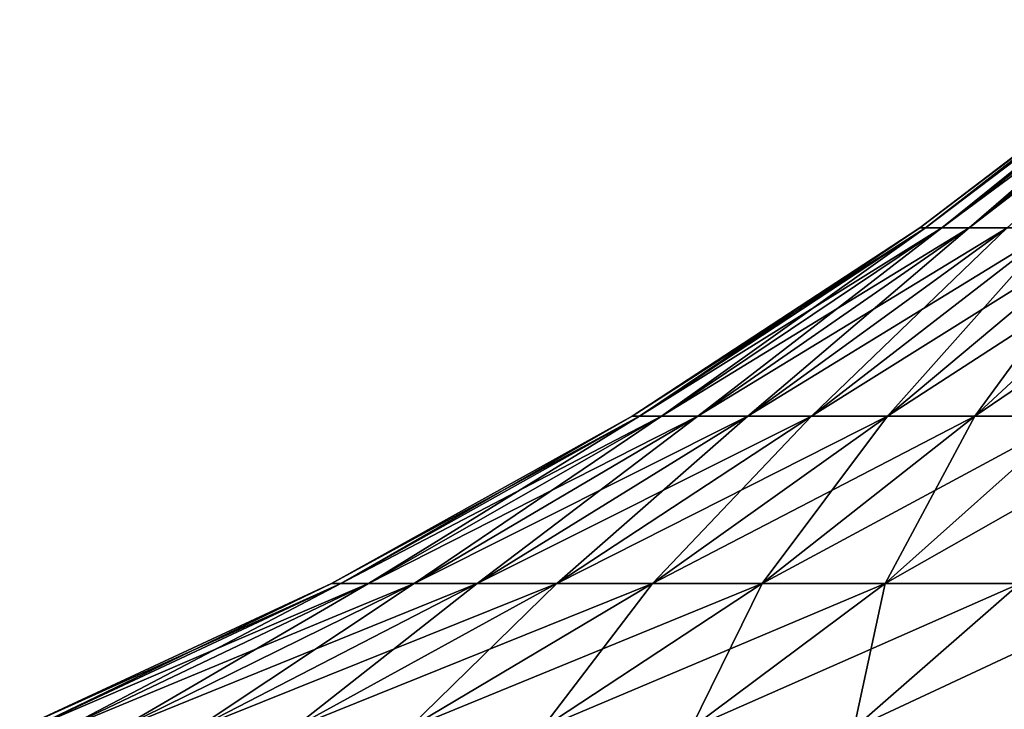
# Model space of a CAD drawing. Header units: millimetres. Extents: x -139 to 139, y -32 to 1264.
# Tile 237 of 256: x -74 to -33, y 1134 to 1163. Entities that reach past the tile are written whole.
import ezdxf

# ---------------------------------------------------------------- set-up
doc = ezdxf.new("R2010")
doc.units = ezdxf.units.MM
doc.header["$LTSCALE"] = 26.699852
doc.layers.add('126', color=7, linetype='CONTINUOUS')
doc.layers.add('133', color=7, linetype='CONTINUOUS')

msp = doc.modelspace()

# ---------------------------------------------------------------- linework, layer by layer
at = {"layer": '126', "color": 7, "linetype": 'CONTINUOUS'}
for points in [[(-25.4, 1163.185, 395.5), (-25.321, 1163.185, 393.507), (-36.789, 1154.509, 395.5), (-25.4, 1163.185, 395.5)], [(-36.789, 1154.509, 395.5), (-25.321, 1163.185, 393.507), (-36.557, 1154.509, 391.381), (-36.789, 1154.509, 395.5)], [(-25.321, 1163.185, 393.507), (-25.087, 1163.185, 391.527), (-36.557, 1154.509, 391.381), (-25.321, 1163.185, 393.507)], [(-36.557, 1154.509, 391.381), (-25.087, 1163.185, 391.527), (-35.866, 1154.509, 387.314), (-36.557, 1154.509, 391.381)], [(-24.698, 1163.185, 389.571), (-24.157, 1163.185, 387.651), (-35.866, 1154.509, 387.314), (-24.698, 1163.185, 389.571)], [(-35.866, 1154.509, 387.314), (-24.157, 1163.185, 387.651), (-34.724, 1154.509, 383.349), (-35.866, 1154.509, 387.314)], [(-25.087, 1163.185, 391.527), (-24.698, 1163.185, 389.571), (-35.866, 1154.509, 387.314), (-25.087, 1163.185, 391.527)], [(-24.157, 1163.185, 387.651), (-23.466, 1163.185, 385.78), (-34.724, 1154.509, 383.349), (-24.157, 1163.185, 387.651)], [(-34.724, 1154.509, 383.349), (-23.466, 1163.185, 385.78), (-33.145, 1154.509, 379.538), (-34.724, 1154.509, 383.349)], [(-36.789, 1154.509, 395.5), (-36.557, 1154.509, 391.381), (-48.783, 1146.664, 395.5), (-36.789, 1154.509, 395.5)], [(-48.783, 1146.664, 395.5), (-36.557, 1154.509, 391.381), (-48.477, 1146.664, 390.038), (-48.783, 1146.664, 395.5)], [(-36.557, 1154.509, 391.381), (-35.866, 1154.509, 387.314), (-48.477, 1146.664, 390.038), (-36.557, 1154.509, 391.381)], [(-35.866, 1154.509, 387.314), (-47.56, 1146.664, 384.645), (-48.477, 1146.664, 390.038), (-35.866, 1154.509, 387.314)], [(-35.866, 1154.509, 387.314), (-34.724, 1154.509, 383.349), (-47.56, 1146.664, 384.645), (-35.866, 1154.509, 387.314)], [(-34.724, 1154.509, 383.349), (-46.046, 1146.664, 379.388), (-47.56, 1146.664, 384.645), (-34.724, 1154.509, 383.349)], [(-34.724, 1154.509, 383.349), (-33.145, 1154.509, 379.538), (-46.046, 1146.664, 379.388), (-34.724, 1154.509, 383.349)], [(-33.145, 1154.509, 379.538), (-43.952, 1146.664, 374.334), (-46.046, 1146.664, 379.388), (-33.145, 1154.509, 379.538)], [(-33.145, 1154.509, 379.538), (-31.15, 1154.509, 375.927), (-43.952, 1146.664, 374.334), (-33.145, 1154.509, 379.538)], [(-31.15, 1154.509, 375.927), (-41.306, 1146.664, 369.546), (-43.952, 1146.664, 374.334), (-31.15, 1154.509, 375.927)], [(-31.15, 1154.509, 375.927), (-28.763, 1154.509, 372.563), (-41.306, 1146.664, 369.546), (-31.15, 1154.509, 375.927)], [(-28.763, 1154.509, 372.563), (-38.14, 1146.664, 365.084), (-41.306, 1146.664, 369.546), (-28.763, 1154.509, 372.563)], [(-28.763, 1154.509, 372.563), (-26.014, 1154.509, 369.486), (-38.14, 1146.664, 365.084), (-28.763, 1154.509, 372.563)], [(-26.014, 1154.509, 369.486), (-34.495, 1146.664, 361.005), (-38.14, 1146.664, 365.084), (-26.014, 1154.509, 369.486)], [(-26.014, 1154.509, 369.486), (-22.937, 1154.509, 366.737), (-34.495, 1146.664, 361.005), (-26.014, 1154.509, 369.486)], [(-22.937, 1154.509, 366.737), (-30.416, 1146.664, 357.36), (-34.495, 1146.664, 361.005), (-22.937, 1154.509, 366.737)], [(-60.925, 1139.701, 388.635), (-61.31, 1139.701, 395.5), (-48.477, 1146.664, 390.038), (-60.925, 1139.701, 388.635)], [(-61.31, 1139.701, 395.5), (-48.783, 1146.664, 395.5), (-48.477, 1146.664, 390.038), (-61.31, 1139.701, 395.5)], [(-59.773, 1139.701, 381.857), (-60.925, 1139.701, 388.635), (-47.56, 1146.664, 384.645), (-59.773, 1139.701, 381.857)], [(-47.56, 1146.664, 384.645), (-60.925, 1139.701, 388.635), (-48.477, 1146.664, 390.038), (-47.56, 1146.664, 384.645)], [(-57.87, 1139.701, 375.25), (-59.773, 1139.701, 381.857), (-46.046, 1146.664, 379.388), (-57.87, 1139.701, 375.25)], [(-46.046, 1146.664, 379.388), (-59.773, 1139.701, 381.857), (-47.56, 1146.664, 384.645), (-46.046, 1146.664, 379.388)], [(-55.239, 1139.701, 368.898), (-57.87, 1139.701, 375.25), (-43.952, 1146.664, 374.334), (-55.239, 1139.701, 368.898)], [(-43.952, 1146.664, 374.334), (-57.87, 1139.701, 375.25), (-46.046, 1146.664, 379.388), (-43.952, 1146.664, 374.334)], [(-51.913, 1139.701, 362.881), (-55.239, 1139.701, 368.898), (-41.306, 1146.664, 369.546), (-51.913, 1139.701, 362.881)], [(-41.306, 1146.664, 369.546), (-55.239, 1139.701, 368.898), (-43.952, 1146.664, 374.334), (-41.306, 1146.664, 369.546)], [(-47.934, 1139.701, 357.274), (-51.913, 1139.701, 362.881), (-38.14, 1146.664, 365.084), (-47.934, 1139.701, 357.274)], [(-38.14, 1146.664, 365.084), (-51.913, 1139.701, 362.881), (-41.306, 1146.664, 369.546), (-38.14, 1146.664, 365.084)], [(-43.353, 1139.701, 352.147), (-47.934, 1139.701, 357.274), (-34.495, 1146.664, 361.005), (-43.353, 1139.701, 352.147)], [(-34.495, 1146.664, 361.005), (-47.934, 1139.701, 357.274), (-38.14, 1146.664, 365.084), (-34.495, 1146.664, 361.005)], [(-38.226, 1139.701, 347.566), (-43.353, 1139.701, 352.147), (-30.416, 1146.664, 357.36), (-38.226, 1139.701, 347.566)], [(-30.416, 1146.664, 357.36), (-43.353, 1139.701, 352.147), (-34.495, 1146.664, 361.005), (-30.416, 1146.664, 357.36)], [(-32.619, 1139.701, 343.587), (-38.226, 1139.701, 347.566), (-25.954, 1146.664, 354.194), (-32.619, 1139.701, 343.587)], [(-25.954, 1146.664, 354.194), (-38.226, 1139.701, 347.566), (-30.416, 1146.664, 357.36), (-25.954, 1146.664, 354.194)], [(-73.838, 1133.656, 387.18), (-74.305, 1133.656, 395.5), (-60.925, 1139.701, 388.635), (-73.838, 1133.656, 387.18)], [(-74.305, 1133.656, 395.5), (-61.31, 1139.701, 395.5), (-60.925, 1139.701, 388.635), (-74.305, 1133.656, 395.5)], [(-72.442, 1133.656, 378.966), (-73.838, 1133.656, 387.18), (-59.773, 1139.701, 381.857), (-72.442, 1133.656, 378.966)], [(-59.773, 1139.701, 381.857), (-73.838, 1133.656, 387.18), (-60.925, 1139.701, 388.635), (-59.773, 1139.701, 381.857)], [(-70.135, 1133.656, 370.959), (-72.442, 1133.656, 378.966), (-57.87, 1139.701, 375.25), (-70.135, 1133.656, 370.959)], [(-57.87, 1139.701, 375.25), (-72.442, 1133.656, 378.966), (-59.773, 1139.701, 381.857), (-57.87, 1139.701, 375.25)], [(-66.947, 1133.656, 363.26), (-70.135, 1133.656, 370.959), (-55.239, 1139.701, 368.898), (-66.947, 1133.656, 363.26)], [(-55.239, 1139.701, 368.898), (-70.135, 1133.656, 370.959), (-57.87, 1139.701, 375.25), (-55.239, 1139.701, 368.898)], [(-62.916, 1133.656, 355.967), (-66.947, 1133.656, 363.26), (-51.913, 1139.701, 362.881), (-62.916, 1133.656, 355.967)], [(-51.913, 1139.701, 362.881), (-66.947, 1133.656, 363.26), (-55.239, 1139.701, 368.898), (-51.913, 1139.701, 362.881)], [(-58.094, 1133.656, 349.172), (-62.916, 1133.656, 355.967), (-47.934, 1139.701, 357.274), (-58.094, 1133.656, 349.172)], [(-47.934, 1139.701, 357.274), (-62.916, 1133.656, 355.967), (-51.913, 1139.701, 362.881), (-47.934, 1139.701, 357.274)], [(-52.542, 1133.656, 342.958), (-58.094, 1133.656, 349.172), (-43.353, 1139.701, 352.147), (-52.542, 1133.656, 342.958)], [(-43.353, 1139.701, 352.147), (-58.094, 1133.656, 349.172), (-47.934, 1139.701, 357.274), (-43.353, 1139.701, 352.147)], [(-46.328, 1133.656, 337.406), (-52.542, 1133.656, 342.958), (-38.226, 1139.701, 347.566), (-46.328, 1133.656, 337.406)], [(-38.226, 1139.701, 347.566), (-52.542, 1133.656, 342.958), (-43.353, 1139.701, 352.147), (-38.226, 1139.701, 347.566)], [(-39.533, 1133.656, 332.584), (-46.328, 1133.656, 337.406), (-32.619, 1139.701, 343.587), (-39.533, 1133.656, 332.584)], [(-32.619, 1139.701, 343.587), (-46.328, 1133.656, 337.406), (-38.226, 1139.701, 347.566), (-32.619, 1139.701, 343.587)], [(-32.24, 1133.656, 328.553), (-39.533, 1133.656, 332.584), (-26.602, 1139.701, 340.261), (-32.24, 1133.656, 328.553)], [(-26.602, 1139.701, 340.261), (-39.533, 1133.656, 332.584), (-32.619, 1139.701, 343.587), (-26.602, 1139.701, 340.261)]]:
    msp.add_3dface(points, dxfattribs=at)
at = {"layer": '133', "color": 7, "linetype": 'CONTINUOUS'}
for points in [[(-25.4, 1163.185, 395.5), (-36.789, 1154.509, 395.5), (-36.557, 1154.509, 399.619), (-25.4, 1163.185, 395.5)], [(-25.321, 1163.185, 397.493), (-25.4, 1163.185, 395.5), (-36.557, 1154.509, 399.619), (-25.321, 1163.185, 397.493)], [(-25.087, 1163.185, 399.473), (-25.321, 1163.185, 397.493), (-36.557, 1154.509, 399.619), (-25.087, 1163.185, 399.473)], [(-35.866, 1154.509, 403.686), (-25.087, 1163.185, 399.473), (-36.557, 1154.509, 399.619), (-35.866, 1154.509, 403.686)], [(-24.698, 1163.185, 401.429), (-25.087, 1163.185, 399.473), (-35.866, 1154.509, 403.686), (-24.698, 1163.185, 401.429)], [(-34.724, 1154.509, 407.651), (-24.698, 1163.185, 401.429), (-35.866, 1154.509, 403.686), (-34.724, 1154.509, 407.651)], [(-24.157, 1163.185, 403.349), (-24.698, 1163.185, 401.429), (-34.724, 1154.509, 407.651), (-24.157, 1163.185, 403.349)], [(-23.466, 1163.185, 405.22), (-24.157, 1163.185, 403.349), (-34.724, 1154.509, 407.651), (-23.466, 1163.185, 405.22)], [(-33.145, 1154.509, 411.462), (-23.466, 1163.185, 405.22), (-34.724, 1154.509, 407.651), (-33.145, 1154.509, 411.462)], [(-36.789, 1154.509, 395.5), (-48.783, 1146.664, 395.5), (-48.477, 1146.664, 400.962), (-36.789, 1154.509, 395.5)], [(-36.557, 1154.509, 399.619), (-36.789, 1154.509, 395.5), (-48.477, 1146.664, 400.962), (-36.557, 1154.509, 399.619)], [(-36.557, 1154.509, 399.619), (-48.477, 1146.664, 400.962), (-47.56, 1146.664, 406.355), (-36.557, 1154.509, 399.619)], [(-35.866, 1154.509, 403.686), (-36.557, 1154.509, 399.619), (-47.56, 1146.664, 406.355), (-35.866, 1154.509, 403.686)], [(-35.866, 1154.509, 403.686), (-47.56, 1146.664, 406.355), (-46.046, 1146.664, 411.612), (-35.866, 1154.509, 403.686)], [(-34.724, 1154.509, 407.651), (-35.866, 1154.509, 403.686), (-46.046, 1146.664, 411.612), (-34.724, 1154.509, 407.651)], [(-34.724, 1154.509, 407.651), (-46.046, 1146.664, 411.612), (-43.952, 1146.664, 416.666), (-34.724, 1154.509, 407.651)], [(-33.145, 1154.509, 411.462), (-34.724, 1154.509, 407.651), (-43.952, 1146.664, 416.666), (-33.145, 1154.509, 411.462)], [(-33.145, 1154.509, 411.462), (-43.952, 1146.664, 416.666), (-41.306, 1146.664, 421.454), (-33.145, 1154.509, 411.462)], [(-31.15, 1154.509, 415.073), (-33.145, 1154.509, 411.462), (-41.306, 1146.664, 421.454), (-31.15, 1154.509, 415.073)], [(-31.15, 1154.509, 415.073), (-41.306, 1146.664, 421.454), (-38.14, 1146.664, 425.916), (-31.15, 1154.509, 415.073)], [(-28.763, 1154.509, 418.437), (-31.15, 1154.509, 415.073), (-38.14, 1146.664, 425.916), (-28.763, 1154.509, 418.437)], [(-28.763, 1154.509, 418.437), (-38.14, 1146.664, 425.916), (-34.495, 1146.664, 429.995), (-28.763, 1154.509, 418.437)], [(-26.014, 1154.509, 421.514), (-28.763, 1154.509, 418.437), (-34.495, 1146.664, 429.995), (-26.014, 1154.509, 421.514)], [(-26.014, 1154.509, 421.514), (-34.495, 1146.664, 429.995), (-30.416, 1146.664, 433.64), (-26.014, 1154.509, 421.514)], [(-48.783, 1146.664, 395.5), (-61.31, 1139.701, 395.5), (-60.925, 1139.701, 402.365), (-48.783, 1146.664, 395.5)], [(-48.783, 1146.664, 395.5), (-60.925, 1139.701, 402.365), (-48.477, 1146.664, 400.962), (-48.783, 1146.664, 395.5)], [(-60.925, 1139.701, 402.365), (-59.773, 1139.701, 409.143), (-48.477, 1146.664, 400.962), (-60.925, 1139.701, 402.365)], [(-59.773, 1139.701, 409.143), (-57.87, 1139.701, 415.75), (-47.56, 1146.664, 406.355), (-59.773, 1139.701, 409.143)], [(-48.477, 1146.664, 400.962), (-59.773, 1139.701, 409.143), (-47.56, 1146.664, 406.355), (-48.477, 1146.664, 400.962)], [(-57.87, 1139.701, 415.75), (-55.239, 1139.701, 422.102), (-46.046, 1146.664, 411.612), (-57.87, 1139.701, 415.75)], [(-47.56, 1146.664, 406.355), (-57.87, 1139.701, 415.75), (-46.046, 1146.664, 411.612), (-47.56, 1146.664, 406.355)], [(-55.239, 1139.701, 422.102), (-51.913, 1139.701, 428.119), (-43.952, 1146.664, 416.666), (-55.239, 1139.701, 422.102)], [(-46.046, 1146.664, 411.612), (-55.239, 1139.701, 422.102), (-43.952, 1146.664, 416.666), (-46.046, 1146.664, 411.612)], [(-51.913, 1139.701, 428.119), (-47.934, 1139.701, 433.726), (-41.306, 1146.664, 421.454), (-51.913, 1139.701, 428.119)], [(-43.952, 1146.664, 416.666), (-51.913, 1139.701, 428.119), (-41.306, 1146.664, 421.454), (-43.952, 1146.664, 416.666)], [(-47.934, 1139.701, 433.726), (-43.353, 1139.701, 438.853), (-38.14, 1146.664, 425.916), (-47.934, 1139.701, 433.726)], [(-41.306, 1146.664, 421.454), (-47.934, 1139.701, 433.726), (-38.14, 1146.664, 425.916), (-41.306, 1146.664, 421.454)], [(-43.353, 1139.701, 438.853), (-38.226, 1139.701, 443.434), (-34.495, 1146.664, 429.995), (-43.353, 1139.701, 438.853)], [(-38.14, 1146.664, 425.916), (-43.353, 1139.701, 438.853), (-34.495, 1146.664, 429.995), (-38.14, 1146.664, 425.916)], [(-38.226, 1139.701, 443.434), (-32.619, 1139.701, 447.413), (-30.416, 1146.664, 433.64), (-38.226, 1139.701, 443.434)], [(-34.495, 1146.664, 429.995), (-38.226, 1139.701, 443.434), (-30.416, 1146.664, 433.64), (-34.495, 1146.664, 429.995)], [(-61.31, 1139.701, 395.5), (-74.305, 1133.656, 395.5), (-73.838, 1133.656, 403.82), (-61.31, 1139.701, 395.5)], [(-61.31, 1139.701, 395.5), (-73.838, 1133.656, 403.82), (-60.925, 1139.701, 402.365), (-61.31, 1139.701, 395.5)], [(-73.838, 1133.656, 403.82), (-72.442, 1133.656, 412.034), (-60.925, 1139.701, 402.365), (-73.838, 1133.656, 403.82)], [(-72.442, 1133.656, 412.034), (-70.135, 1133.656, 420.041), (-59.773, 1139.701, 409.143), (-72.442, 1133.656, 412.034)], [(-60.925, 1139.701, 402.365), (-72.442, 1133.656, 412.034), (-59.773, 1139.701, 409.143), (-60.925, 1139.701, 402.365)], [(-70.135, 1133.656, 420.041), (-66.947, 1133.656, 427.74), (-57.87, 1139.701, 415.75), (-70.135, 1133.656, 420.041)], [(-59.773, 1139.701, 409.143), (-70.135, 1133.656, 420.041), (-57.87, 1139.701, 415.75), (-59.773, 1139.701, 409.143)], [(-66.947, 1133.656, 427.74), (-62.916, 1133.656, 435.033), (-55.239, 1139.701, 422.102), (-66.947, 1133.656, 427.74)], [(-57.87, 1139.701, 415.75), (-66.947, 1133.656, 427.74), (-55.239, 1139.701, 422.102), (-57.87, 1139.701, 415.75)], [(-62.916, 1133.656, 435.033), (-58.094, 1133.656, 441.828), (-51.913, 1139.701, 428.119), (-62.916, 1133.656, 435.033)], [(-55.239, 1139.701, 422.102), (-62.916, 1133.656, 435.033), (-51.913, 1139.701, 428.119), (-55.239, 1139.701, 422.102)], [(-58.094, 1133.656, 441.828), (-52.542, 1133.656, 448.042), (-47.934, 1139.701, 433.726), (-58.094, 1133.656, 441.828)], [(-51.913, 1139.701, 428.119), (-58.094, 1133.656, 441.828), (-47.934, 1139.701, 433.726), (-51.913, 1139.701, 428.119)], [(-52.542, 1133.656, 448.042), (-46.328, 1133.656, 453.594), (-43.353, 1139.701, 438.853), (-52.542, 1133.656, 448.042)], [(-47.934, 1139.701, 433.726), (-52.542, 1133.656, 448.042), (-43.353, 1139.701, 438.853), (-47.934, 1139.701, 433.726)], [(-46.328, 1133.656, 453.594), (-39.533, 1133.656, 458.416), (-38.226, 1139.701, 443.434), (-46.328, 1133.656, 453.594)], [(-43.353, 1139.701, 438.853), (-46.328, 1133.656, 453.594), (-38.226, 1139.701, 443.434), (-43.353, 1139.701, 438.853)], [(-39.533, 1133.656, 458.416), (-32.24, 1133.656, 462.447), (-32.619, 1139.701, 447.413), (-39.533, 1133.656, 458.416)], [(-38.226, 1139.701, 443.434), (-39.533, 1133.656, 458.416), (-32.619, 1139.701, 447.413), (-38.226, 1139.701, 443.434)]]:
    msp.add_3dface(points, dxfattribs=at)

doc.saveas('drawing.dxf')
